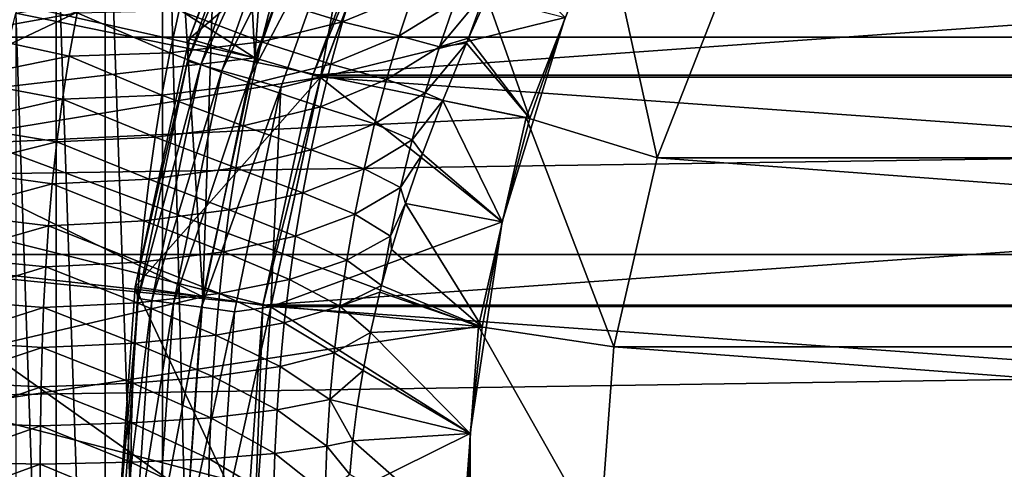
# Model space of a CAD drawing. Header units: metres. Extents: x -109 to 109, y -67 to 73.
# Tile 121 of 253: x -13.71 to -6.52, y 0.52 to 3.8. Entities that reach past the tile are written whole.
import ezdxf

# ---------------------------------------------------------------- set-up
doc = ezdxf.new("R2010")
doc.units = ezdxf.units.M
doc.layers.add('solid_508035_K244200000C76', color=7, linetype='CONTINUOUS')

msp = doc.modelspace()

# ---------------------------------------------------------------- linework, layer by layer
at = {"layer": 'solid_508035_K244200000C76'}
for points in [[(-10.206499, 12.321825, -31.5), (-15.774263, 2.678175, -31.5), (-10.915588, 4.984969, -31.5)], [(-15.774263, 2.678175, -38.5), (-15.774263, 2.678175, -31.5), (-10.206499, 12.321825, -31.5)], [(-15.774263, 2.678175, -38.5), (-10.206499, 12.321825, -31.5), (-10.206499, 12.321825, -38.5)], [(-15.774263, 2.678175, -38.5), (-10.206499, 12.321825, -38.5), (-15.34711, 4.523962, -38.5)], [(-11.656568, 8.227926, -56.5), (-12.190717, 7.413548, -56.5), (-11.993653, 3.521697, -56.5)], [(-11.656568, 8.227926, -56.5), (-11.993653, 3.521697, -56.5), (-11.370358, 5.192785, -56.5)], [(-12.190717, 7.413548, -56.5), (-12.668362, 6.564063, -56.5), (-12.372767, 1.778946, -56.5)], [(-12.190717, 7.413548, -56.5), (-12.372767, 1.778946, -56.5), (-11.993653, 3.521697, -56.5)], [(-12.668362, -6.564063, -56.5), (-12.668362, 6.564063, -56.5), (-13.086666, 5.684504, -56.5)], [(-12.668362, 6.564063, -56.5), (-12.5, 0, -56.5), (-12.372767, 1.778946, -56.5)], [(-12.668362, -6.564063, -56.5), (-12.5, 0, -56.5), (-12.668362, 6.564063, -56.5)], [(-13.086666, -5.684504, -56.5), (-13.086666, 5.684504, -56.5), (-13.444166, 4.777946, -56.5)], [(-13.086666, -5.684504, -56.5), (-12.668362, -6.564063, -56.5), (-13.086666, 5.684504, -56.5)], [(-10.915551, 4.985044, -28.5), (-12.473424, 3.662457, -28.5), (-11.825175, 5.400482, -28.5)], [(-11.825217, 5.400393, -23), (-11.825175, 5.400482, -28.5), (-12.473424, 3.662457, -28.5)], [(-12.47341, 3.662521, -23), (-11.825217, 5.400393, -23), (-12.473424, 3.662457, -28.5)], [(-11.892493, 5.165639, -22.74118), (-11.825217, 5.400393, -23), (-12.47341, 3.662521, -23)], [(54.161694, 5.188349, 10.263091), (-54.161694, 5.188349, 10.263091), (-54.161694, 3.674949, 10.897007)], [(54.161694, 3.674949, 10.897007), (54.161694, 5.188349, 10.263091), (-54.161694, 3.674949, 10.897007)], [(-11.993653, 3.521697, -53.5), (-14.92524, 4.181787, -53.5), (-14.605085, 5.19052, -53.5)], [(-11.370358, 5.192785, -53.5), (-11.993653, 3.521697, -53.5), (-14.605085, 5.19052, -53.5)], [(-11.993653, 3.521697, -56.5), (-11.993653, 3.521697, -53.5), (-11.370358, 5.192785, -53.5)], [(-11.370358, 5.192785, -56.5), (-11.993653, 3.521697, -56.5), (-11.370358, 5.192785, -53.5)], [(-12.485114, 3.498165, -22.74118), (-11.892493, 5.165639, -22.74118), (-12.47341, 3.662521, -23)], [(-11.800744, 5.125786, -22.499773), (-11.892493, 5.165639, -22.74118), (-12.485114, 3.498165, -22.74118)], [(-12.388792, 3.471177, -22.499773), (-11.800744, 5.125786, -22.499773), (-12.485114, 3.498165, -22.74118)], [(-11.654762, 5.062377, -22.292522), (-11.800744, 5.125786, -22.499773), (-12.388792, 3.471177, -22.499773)], [(-12.235537, 3.428236, -22.292522), (-11.654762, 5.062377, -22.292522), (-12.388792, 3.471177, -22.499773)], [(-11.464518, 4.979743, -22.133583), (-11.654762, 5.062377, -22.292522), (-12.235537, 3.428236, -22.292522)], [(-15.774263, 2.678175, -31.5), (-11.513919, 3.380772, -31.5), (-10.915588, 4.984969, -31.5)], [(-10.915551, 4.985044, -28.5), (-11.51394, 3.380698, -28.5), (-12.473424, 3.662457, -28.5)], [(-12.035811, 3.372276, -22.133583), (-11.464518, 4.979743, -22.133583), (-12.235537, 3.428236, -22.292522)], [(-11.242999, 4.883524, -22.033804), (-11.464518, 4.979743, -22.133583), (-12.035811, 3.372276, -22.133583)], [(-11.570046, 3.397272, -38.441498), (-10.968798, 5.009282, -38.441498), (-10.915624, 4.984891, -38.5)], [(-11.570034, 3.397323, -43.5), (-10.968798, 5.009282, -38.441498), (-11.570046, 3.397272, -38.441498)], [(-11.570046, 3.397272, -38.441498), (-10.915624, 4.984891, -38.5), (-11.513947, 3.380672, -38.5)], [(-10.968742, 5.009404, -43.5), (-10.968798, 5.009282, -38.441498), (-11.570034, 3.397323, -43.5)], [(10.968742, 5.009404, -43.5), (-10.968742, 5.009404, -43.5), (-11.570034, 3.397323, -43.5)], [(11.570034, 3.397323, -43.5), (10.968742, 5.009404, -43.5), (-11.570034, 3.397323, -43.5)], [(-10.916104, 4.983838, -22), (-11.514338, 3.379348, -22), (-9.727635, 3.817801, -22)], [(-11.242999, 4.883524, -22.033804), (-11.514338, 3.379348, -22), (-10.916104, 4.983838, -22)], [(-11.513947, 3.380672, -38.5), (-10.915624, 4.984891, -38.5), (11.513947, 3.380672, -38.5)], [(-11.513919, 3.380772, -31.5), (-11.51394, 3.380698, -28.5), (-10.915551, 4.985044, -28.5)], [(-10.915588, 4.984969, -31.5), (-11.513919, 3.380772, -31.5), (-10.915551, 4.985044, -28.5)], [(-10.915624, 4.984891, -38.5), (10.915624, 4.984891, -38.5), (11.513947, 3.380672, -38.5)], [(-11.803255, 3.307117, -22.033804), (-11.242999, 4.883524, -22.033804), (-12.035811, 3.372276, -22.133583)], [(-11.803255, 3.307117, -22.033804), (-11.514338, 3.379348, -22), (-11.242999, 4.883524, -22.033804)], [(-13.444166, -4.777946, -56.5), (-13.444166, 4.777946, -56.5), (-13.738832, 3.849535, -56.5)], [(-13.444166, -4.777946, -56.5), (-13.086666, -5.684504, -56.5), (-13.444166, 4.777946, -56.5)], [(-9.439854, 4.546121, -61.5), (-10.012003, 3.08834, -61.5), (-13.738832, 3.849535, -61.5)], [(-9.439867, 4.546089, -70.5), (-10.012017, 3.088287, -70.5), (-10.012003, 3.08834, -61.5)], [(-9.056448, 2.793539, -71.5), (-10.012017, 3.088287, -70.5), (-9.439867, 4.546089, -70.5)], [(-9.439867, 4.546089, -70.5), (-10.012003, 3.08834, -61.5), (-9.439854, 4.546121, -61.5)], [(-9.056448, 2.793539, -71.5), (-9.439867, 4.546089, -70.5), (-8.538902, 4.112203, -71.5)], [(-11.993653, 3.521697, -53.5), (-15.175836, 3.153413, -53.5), (-14.92524, 4.181787, -53.5)], [(-9.056448, 2.793539, -71.5), (-8.538902, 4.112203, -71.5), (9.056448, 2.79354, -71.5)], [(-8.538902, 4.112203, -71.5), (8.538902, 4.112204, -71.5), (9.056448, 2.79354, -71.5)], [(-13.291084, 3.851203, -13.077183), (-14.124767, 3.702073, -12.562581), (-14.067529, 4.039488, -12.315191)], [(-11.259274, 4.090569, -15.406343), (-11.352694, 3.784733, -15.683434), (-11.86743, 3.946559, -14.579011)], [(-11.259274, 4.090569, -15.406343), (-10.835831, 3.999025, -16.552931), (-11.352694, 3.784733, -15.683434)], [(-11.352694, 3.784733, -15.683434), (-10.835831, 3.999025, -16.552931), (-10.93894, 3.684145, -16.827942)], [(-10.53164, 3.9338, -17.752611), (-10.93894, 3.684145, -16.827942), (-10.835831, 3.999025, -16.552931)], [(-10.645266, 3.604118, -18.021788), (-10.306023, 4.012322, -18.883553), (-10.433324, 3.665834, -19.148626)], [(-10.53164, 3.9338, -17.752611), (-10.306023, 4.012322, -18.883553), (-10.645266, 3.604118, -18.021788)], [(-10.301003, 3.965675, -19.160524), (-10.433324, 3.665834, -19.148626), (-10.306023, 4.012322, -18.883553)], [(-9.985736, 3.080191, -19.5), (-10.433324, 3.665834, -19.148626), (-10.301003, 3.965675, -19.160524)], [(-9.727553, 3.81801, -19.5), (-9.985736, 3.080191, -19.5), (-10.301003, 3.965675, -19.160524)], [(-11.86743, 3.946559, -14.579011), (-11.946134, 3.640761, -14.84403), (-12.546685, 3.867874, -13.798753)], [(-11.352694, 3.784733, -15.683434), (-11.946134, 3.640761, -14.84403), (-11.86743, 3.946559, -14.579011)], [(-10.53164, 3.9338, -17.752611), (-10.645266, 3.604118, -18.021788), (-10.93894, 3.684145, -16.827942)], [(-13.291084, 3.851203, -13.077183), (-13.348902, 3.535444, -13.320247), (-14.124767, 3.702073, -12.562581)], [(-10.012003, 3.08834, -61.5), (-13.96955, 2.902764, -61.5), (-13.738832, 3.849535, -61.5)], [(-13.738832, -3.849535, -56.5), (-13.444166, -4.777946, -56.5), (-13.738832, 3.849535, -56.5)], [(-12.61355, 3.558668, -14.052518), (-13.348902, 3.535444, -13.320247), (-13.291084, 3.851203, -13.077183)], [(-12.546685, 3.867874, -13.798753), (-12.61355, 3.558668, -14.052518), (-13.291084, 3.851203, -13.077183)], [(-11.946134, 3.640761, -14.84403), (-12.61355, 3.558668, -14.052518), (-12.546685, 3.867874, -13.798753)], [(-11.514338, 3.379348, -22), (-10.187997, 2.325332, -22), (-9.727635, 3.817801, -22)], [(-9.727635, 3.817801, -22), (-10.187997, 2.325332, -22), (-9.985736, 3.080191, -19.5)], [(-9.727635, 3.817801, -22), (-9.985736, 3.080191, -19.5), (-9.727553, 3.81801, -19.5)], [(-11.352694, 3.784733, -15.683434), (-11.437872, 3.476069, -15.944633), (-11.946134, 3.640761, -14.84403)], [(-11.352694, 3.784733, -15.683434), (-10.93894, 3.684145, -16.827942), (-11.437872, 3.476069, -15.944633)], [(54.161694, 3.674949, 10.897007), (-54.161694, 3.674949, 10.897007), (-54.161694, 2.086737, 11.309091)], [(54.161694, 2.086737, 11.309091), (54.161694, 3.674949, 10.897007), (-54.161694, 2.086737, 11.309091)], [(-13.348902, 3.535444, -13.320247), (-14.172598, 3.367502, -12.793876), (-14.124767, 3.702073, -12.562581)], [(-11.437872, 3.476069, -15.944633), (-10.93894, 3.684145, -16.827942), (-11.033504, 3.364588, -17.085663)], [(-10.645266, 3.604118, -18.021788), (-11.033504, 3.364588, -17.085663), (-10.93894, 3.684145, -16.827942)], [(-12.867679, 1.850092, -23), (-12.47341, 3.662521, -23), (-12.867678, 1.850096, -28.5)], [(-12.485114, 3.498165, -22.74118), (-12.47341, 3.662521, -23), (-12.867679, 1.850092, -23)], [(-12.47341, 3.662521, -23), (-12.473424, 3.662457, -28.5), (-12.867678, 1.850096, -28.5)], [(-11.51394, 3.380698, -28.5), (-12.867678, 1.850096, -28.5), (-12.473424, 3.662457, -28.5)], [(-11.946134, 3.640761, -14.84403), (-12.016596, 3.333986, -15.093272), (-12.61355, 3.558668, -14.052518)], [(-11.437872, 3.476069, -15.944633), (-12.016596, 3.333986, -15.093272), (-11.946134, 3.640761, -14.84403)], [(-10.645266, 3.604118, -18.021788), (-10.749697, 3.26762, -18.272169), (-11.033504, 3.364588, -17.085663)], [(-10.448749, 3.629884, -19.147064), (-10.749697, 3.26762, -18.272169), (-10.645266, 3.604118, -18.021788)], [(-10.448749, 3.629884, -19.147064), (-10.621821, 3.210474, -19.126797), (-10.749697, 3.26762, -18.272169)], [(-10.448749, 3.629884, -19.147064), (-10.645266, 3.604118, -18.021788), (-10.433324, 3.665834, -19.148626)], [(-9.985736, 3.080191, -19.5), (-10.621821, 3.210474, -19.126797), (-10.448749, 3.629884, -19.147064)], [(-9.985736, 3.080191, -19.5), (-10.448749, 3.629884, -19.147064), (-10.433324, 3.665834, -19.148626)], [(-13.348902, 3.535444, -13.320247), (-13.398271, 3.221602, -13.547793), (-14.172598, 3.367502, -12.793876)], [(-12.672099, 3.250068, -14.290626), (-13.398271, 3.221602, -13.547793), (-13.348902, 3.535444, -13.320247)], [(-12.61355, 3.558668, -14.052518), (-12.672099, 3.250068, -14.290626), (-13.348902, 3.535444, -13.320247)], [(-12.016596, 3.333986, -15.093272), (-12.672099, 3.250068, -14.290626), (-12.61355, 3.558668, -14.052518)], [(-11.993653, 3.521697, -53.5), (-12.372767, 1.778946, -53.5), (-15.175836, 3.153413, -53.5)], [(-12.84516, 1.765527, -22.74118), (-12.485114, 3.498165, -22.74118), (-12.867679, 1.850092, -23)], [(-12.388792, 3.471177, -22.499773), (-12.485114, 3.498165, -22.74118), (-12.84516, 1.765527, -22.74118)], [(-12.74606, 1.751906, -22.499773), (-12.388792, 3.471177, -22.499773), (-12.84516, 1.765527, -22.74118)], [(-12.235537, 3.428236, -22.292522), (-12.388792, 3.471177, -22.499773), (-12.74606, 1.751906, -22.499773)], [(-12.372767, 1.778946, -56.5), (-12.372767, 1.778946, -53.5), (-11.993653, 3.521697, -53.5)], [(-11.993653, 3.521697, -56.5), (-12.372767, 1.778946, -56.5), (-11.993653, 3.521697, -53.5)], [(-11.437872, 3.476069, -15.944633), (-11.514795, 3.164964, -16.188808), (-12.016596, 3.333986, -15.093272)], [(-11.437872, 3.476069, -15.944633), (-11.033504, 3.364588, -17.085663), (-11.514795, 3.164964, -16.188808)], [(-15.774263, 2.678175, -31.5), (-11.877852, 1.707801, -31.5), (-11.513919, 3.380772, -31.5)], [(-11.51394, 3.380698, -28.5), (-11.877857, 1.707776, -28.5), (-12.867678, 1.850096, -28.5)], [(-12.588386, 1.730234, -22.292522), (-12.235537, 3.428236, -22.292522), (-12.74606, 1.751906, -22.499773)], [(-12.035811, 3.372276, -22.133583), (-12.235537, 3.428236, -22.292522), (-12.588386, 1.730234, -22.292522)], [(-11.570034, 3.397323, -43.5), (-11.935761, 1.716103, -38.441498), (-11.935762, 1.716109, -43.5)], [(11.570034, 3.397323, -43.5), (-11.570034, 3.397323, -43.5), (-11.935762, 1.716109, -43.5)], [(11.935762, 1.716109, -43.5), (11.570034, 3.397323, -43.5), (-11.935762, 1.716109, -43.5)], [(-11.570034, 3.397323, -43.5), (-11.570046, 3.397272, -38.441498), (-11.935761, 1.716103, -38.441498)], [(-11.935761, 1.716103, -38.441498), (-11.570046, 3.397272, -38.441498), (-11.513947, 3.380672, -38.5)], [(-11.935761, 1.716103, -38.441498), (-11.513947, 3.380672, -38.5), (-11.877864, 1.707728, -38.5)], [(-11.514338, 3.379348, -22), (-11.878071, 1.706255, -22), (-10.187997, 2.325332, -22)], [(-11.803255, 3.307117, -22.033804), (-11.878071, 1.706255, -22), (-11.514338, 3.379348, -22)], [(-11.877864, 1.707728, -38.5), (-11.513947, 3.380672, -38.5), (11.877864, 1.707728, -38.5)], [(-11.877852, 1.707801, -31.5), (-11.877857, 1.707776, -28.5), (-11.51394, 3.380698, -28.5)], [(-11.513919, 3.380772, -31.5), (-11.877852, 1.707801, -31.5), (-11.51394, 3.380698, -28.5)], [(-11.513947, 3.380672, -38.5), (11.513947, 3.380672, -38.5), (11.877864, 1.707728, -38.5)], [(-13.398271, 3.221602, -13.547793), (-14.211519, 3.036536, -13.008238), (-14.172598, 3.367502, -12.793876)], [(-12.016596, 3.333986, -15.093272), (-12.078964, 3.026707, -15.325709), (-12.672099, 3.250068, -14.290626)], [(-12.3829, 1.70199, -22.133583), (-12.035811, 3.372276, -22.133583), (-12.588386, 1.730234, -22.292522)], [(-11.803255, 3.307117, -22.033804), (-12.035811, 3.372276, -22.133583), (-12.3829, 1.70199, -22.133583)], [(-11.514795, 3.164964, -16.188808), (-12.078964, 3.026707, -15.325709), (-12.016596, 3.333986, -15.093272)], [(-11.514795, 3.164964, -16.188808), (-11.033504, 3.364588, -17.085663), (-11.119353, 3.040695, -17.324774)], [(-10.749697, 3.26762, -18.272169), (-11.119353, 3.040695, -17.324774), (-11.033504, 3.364588, -17.085663)], [(-12.672099, 3.250068, -14.290626), (-12.722622, 2.942625, -14.512142), (-13.398271, 3.221602, -13.547793)], [(-12.078964, 3.026707, -15.325709), (-12.722622, 2.942625, -14.512142), (-12.672099, 3.250068, -14.290626)], [(-12.143638, 1.669105, -22.033804), (-11.803255, 3.307117, -22.033804), (-12.3829, 1.70199, -22.133583)], [(-12.143638, 1.669105, -22.033804), (-11.878071, 1.706255, -22), (-11.803255, 3.307117, -22.033804)], [(-10.749697, 3.26762, -18.272169), (-10.844518, 2.924645, -18.502228), (-11.119353, 3.040695, -17.324774)], [(-10.621821, 3.210474, -19.126797), (-10.844518, 2.924645, -18.502228), (-10.749697, 3.26762, -18.272169)], [(-13.398271, 3.221602, -13.547793), (-13.4396, 2.910293, -13.758977), (-14.211519, 3.036536, -13.008238)], [(-12.722622, 2.942625, -14.512142), (-13.4396, 2.910293, -13.758977), (-13.398271, 3.221602, -13.547793)], [(-11.514795, 3.164964, -16.188808), (-11.583502, 2.851835, -16.414782), (-12.078964, 3.026707, -15.325709)], [(-11.514795, 3.164964, -16.188808), (-11.119353, 3.040695, -17.324774), (-11.583502, 2.851835, -16.414782)], [(-10.621821, 3.210474, -19.126797), (-10.768912, 2.821067, -19.106079), (-10.844518, 2.924645, -18.502228)], [(-10.18805, 2.325111, -19.5), (-10.768912, 2.821067, -19.106079), (-10.621821, 3.210474, -19.126797)], [(-9.985736, 3.080191, -19.5), (-10.18805, 2.325111, -19.5), (-10.621821, 3.210474, -19.126797)], [(-12.372767, 1.778946, -53.5), (-15.355646, 2.110504, -53.5), (-15.175836, 3.153413, -53.5)], [(-13.4396, 2.910293, -13.758977), (-14.242187, 2.709884, -13.204862), (-14.211519, 3.036536, -13.008238)], [(-10.012003, 3.08834, -61.5), (-10.360475, 1.561601, -61.5), (-13.96955, 2.902764, -61.5)], [(-12.078964, 3.026707, -15.325709), (-12.133463, 2.719408, -15.540293), (-12.722622, 2.942625, -14.512142)], [(-11.583502, 2.851835, -16.414782), (-12.133463, 2.719408, -15.540293), (-12.078964, 3.026707, -15.325709)], [(-11.583502, 2.851835, -16.414782), (-11.119353, 3.040695, -17.324774), (-11.196324, 2.712856, -17.543901)], [(-10.844518, 2.924645, -18.502228), (-11.196324, 2.712856, -17.543901), (-11.119353, 3.040695, -17.324774)], [(-10.012017, 3.088287, -70.5), (-10.360485, 1.56152, -70.5), (-10.360475, 1.561601, -61.5)], [(-9.371655, 1.412505, -71.5), (-10.360485, 1.56152, -70.5), (-10.012017, 3.088287, -70.5)], [(-10.012017, 3.088287, -70.5), (-10.360475, 1.561601, -61.5), (-10.012003, 3.08834, -61.5)], [(-10.187997, 2.325332, -22), (-10.18805, 2.325111, -19.5), (-9.985736, 3.080191, -19.5)], [(-9.371655, 1.412505, -71.5), (-10.012017, 3.088287, -70.5), (-9.056448, 2.793539, -71.5)], [(-13.4396, 2.910293, -13.758977), (-13.473411, 2.602105, -13.952991), (-14.242187, 2.709884, -13.204862)], [(-10.360475, 1.561601, -61.5), (-14.135049, 1.942879, -61.5), (-13.96955, 2.902764, -61.5)], [(-12.765502, 2.636878, -14.716145), (-13.473411, 2.602105, -13.952991), (-13.4396, 2.910293, -13.758977)], [(-12.722622, 2.942625, -14.512142), (-12.765502, 2.636878, -14.716145), (-13.4396, 2.910293, -13.758977)], [(-12.133463, 2.719408, -15.540293), (-12.765502, 2.636878, -14.716145), (-12.722622, 2.942625, -14.512142)], [(-10.844518, 2.924645, -18.502228), (-10.929338, 2.575529, -18.710428), (-11.196324, 2.712856, -17.543901)], [(-10.768912, 2.821067, -19.106079), (-10.929338, 2.575529, -18.710428), (-10.844518, 2.924645, -18.502228)], [(-11.583502, 2.851835, -16.414782), (-11.644063, 2.537103, -16.621363), (-12.133463, 2.719408, -15.540293)], [(-11.583502, 2.851835, -16.414782), (-11.196324, 2.712856, -17.543901), (-11.644063, 2.537103, -16.621363)], [(-10.768912, 2.821067, -19.106079), (-10.892762, 2.459471, -19.086056), (-10.929338, 2.575529, -18.710428)], [(-10.18805, 2.325111, -19.5), (-10.892762, 2.459471, -19.086056), (-10.768912, 2.821067, -19.106079)], [(-9.371655, 1.412505, -71.5), (-9.056448, 2.793539, -71.5), (9.371655, 1.412505, -71.5)], [(-9.056448, 2.793539, -71.5), (9.056448, 2.79354, -71.5), (9.371655, 1.412505, -71.5)], [(-15.774263, 2.678175, -31.5), (-11.877852, -1.707801, -31.5), (-12, 0, -31.5)], [(-15.774263, 2.678175, -31.5), (-12, 0, -31.5), (-11.877852, 1.707801, -31.5)], [(-10.206499, -12.321825, -31.5), (-11.877852, -1.707801, -31.5), (-15.774263, 2.678175, -31.5)], [(-10.206499, -12.321825, -31.5), (-15.774263, 2.678175, -31.5), (-15.774263, -2.678175, -31.5)], [(-13.473411, 2.602105, -13.952991), (-14.265368, 2.388175, -13.383021), (-14.242187, 2.709884, -13.204862)], [(-12.133463, 2.719408, -15.540293), (-12.180367, 2.412543, -15.735986), (-12.765502, 2.636878, -14.716145)], [(-11.644063, 2.537103, -16.621363), (-12.180367, 2.412543, -15.735986), (-12.133463, 2.719408, -15.540293)], [(-11.644063, 2.537103, -16.621363), (-11.196324, 2.712856, -17.543901), (-11.264298, 2.381425, -17.741673)], [(-10.929338, 2.575529, -18.710428), (-11.264298, 2.381425, -17.741673), (-11.196324, 2.712856, -17.543901)], [(-13.473411, 2.602105, -13.952991), (-13.500307, 2.297547, -14.129066), (-14.265368, 2.388175, -13.383021)], [(-12.801195, 2.333313, -14.901735), (-13.500307, 2.297547, -14.129066), (-13.473411, 2.602105, -13.952991)], [(-12.765502, 2.636878, -14.716145), (-12.801195, 2.333313, -14.901735), (-13.473411, 2.602105, -13.952991)], [(-12.180367, 2.412543, -15.735986), (-12.801195, 2.333313, -14.901735), (-12.765502, 2.636878, -14.716145)], [(-11.644063, 2.537103, -16.621363), (-11.696612, 2.221133, -16.80735), (-12.180367, 2.412543, -15.735986)], [(-11.644063, 2.537103, -16.621363), (-11.264298, 2.381425, -17.741673), (-11.696612, 2.221133, -16.80735)], [(-10.929338, 2.575529, -18.710428), (-11.003799, 2.220812, -18.895191), (-11.264298, 2.381425, -17.741673)], [(-10.892762, 2.459471, -19.086056), (-11.003799, 2.220812, -18.895191), (-10.929338, 2.575529, -18.710428)], [(-10.892762, 2.459471, -19.086056), (-10.995901, 2.123657, -19.067509), (-11.003799, 2.220812, -18.895191)], [(-10.33324, 1.557773, -19.5), (-10.995901, 2.123657, -19.067509), (-10.892762, 2.459471, -19.086056)], [(-10.18805, 2.325111, -19.5), (-10.33324, 1.557773, -19.5), (-10.892762, 2.459471, -19.086056)], [(-13.500307, 2.297547, -14.129066), (-14.281947, 2.071889, -13.542), (-14.265368, 2.388175, -13.383021)], [(-12.180367, 2.412543, -15.735986), (-12.220036, 2.106487, -15.911746), (-12.801195, 2.333313, -14.901735)], [(-11.696612, 2.221133, -16.80735), (-12.220036, 2.106487, -15.911746), (-12.180367, 2.412543, -15.735986)], [(-11.696612, 2.221133, -16.80735), (-11.264298, 2.381425, -17.741673), (-11.323227, 2.046883, -17.916677)], [(-11.003799, 2.220812, -18.895191), (-11.323227, 2.046883, -17.916677), (-11.264298, 2.381425, -17.741673)], [(-12.801195, 2.333313, -14.901735), (-12.830253, 2.032313, -15.068017), (-13.500307, 2.297547, -14.129066)], [(-12.220036, 2.106487, -15.911746), (-12.830253, 2.032313, -15.068017), (-12.801195, 2.333313, -14.901735)], [(-11.878071, 1.706255, -22), (-10.420776, 0.78096, -22), (-10.187997, 2.325332, -22)], [(-10.187997, 2.325332, -22), (-10.420776, 0.78096, -22), (-10.18805, 2.325111, -19.5)], [(-10.420776, 0.78096, -22), (-10.33324, 1.557773, -19.5), (-10.18805, 2.325111, -19.5)], [(-13.500307, 2.297547, -14.129066), (-13.521005, 1.997009, -14.286439), (-14.281947, 2.071889, -13.542)], [(-12.830253, 2.032313, -15.068017), (-13.521005, 1.997009, -14.286439), (-13.500307, 2.297547, -14.129066)], [(-11.696612, 2.221133, -16.80735), (-11.741383, 1.904339, -16.971535), (-12.220036, 2.106487, -15.911746)], [(-11.696612, 2.221133, -16.80735), (-11.323227, 2.046883, -17.916677), (-11.741383, 1.904339, -16.971535)], [(-11.003799, 2.220812, -18.895191), (-11.068117, 1.860013, -19.053524), (-11.323227, 2.046883, -17.916677)], [(-10.995901, 2.123657, -19.067509), (-11.068117, 1.860013, -19.053524), (-11.003799, 2.220812, -18.895191)], [(54.161694, 2.086737, 11.309091), (-54.161694, 2.086737, 11.309091), (-54.161694, 0.456046, 11.490954)], [(54.161694, 0.456046, 11.490954), (54.161694, 2.086737, 11.309091), (-54.161694, 0.456046, 11.490954)], [(-12.372767, 1.778946, -53.5), (-15.463867, 1.05768, -53.5), (-15.355646, 2.110504, -53.5)], [(-12.220036, 2.106487, -15.911746), (-12.252949, 1.801591, -16.066536), (-12.830253, 2.032313, -15.068017)], [(-11.741383, 1.904339, -16.971535), (-12.252949, 1.801591, -16.066536), (-12.220036, 2.106487, -15.911746)], [(-10.33324, 1.557773, -19.5), (-11.068117, 1.860013, -19.053524), (-10.995901, 2.123657, -19.067509)], [(-13.521005, 1.997009, -14.286439), (-14.29303, 1.761314, -13.681108), (-14.281947, 2.071889, -13.542)], [(-12.830253, 2.032313, -15.068017), (-12.853373, 1.734174, -15.214111), (-13.521005, 1.997009, -14.286439)], [(-12.252949, 1.801591, -16.066536), (-12.853373, 1.734174, -15.214111), (-12.830253, 2.032313, -15.068017)], [(-11.741383, 1.904339, -16.971535), (-11.323227, 2.046883, -17.916677), (-11.373052, 1.709711, -18.067549)], [(-11.068117, 1.860013, -19.053524), (-11.373052, 1.709711, -18.067549), (-11.323227, 2.046883, -17.916677)], [(-13.521005, 1.997009, -14.286439), (-13.536386, 1.700741, -14.424376), (-14.29303, 1.761314, -13.681108)], [(-10.360475, 1.561601, -61.5), (-14.234687, 0.973604, -61.5), (-14.135049, 1.942879, -61.5)], [(-12.853373, 1.734174, -15.214111), (-13.536386, 1.700741, -14.424376), (-13.521005, 1.997009, -14.286439)], [(-11.741383, 1.904339, -16.971535), (-11.778593, 1.587073, -17.112768), (-12.252949, 1.801591, -16.066536)], [(-11.741383, 1.904339, -16.971535), (-11.373052, 1.709711, -18.067549), (-11.778593, 1.587073, -17.112768)], [(-12, 0, -28.5), (-13, 0, -28.5), (-12.867678, 1.850096, -28.5)], [(-12.867679, 1.850092, -23), (-12.867678, 1.850096, -28.5), (-13, 0, -28.5)], [(-12.867679, 1.850092, -23), (-13, 0, -28.5), (-13, 0, -23)], [(-12.84516, 1.765527, -22.74118), (-12.867679, 1.850092, -23), (-13, 0, -23)], [(-11.877857, 1.707776, -28.5), (-12, 0, -28.5), (-12.867678, 1.850096, -28.5)], [(-12.252949, 1.801591, -16.066536), (-12.279569, 1.498101, -16.1994), (-12.853373, 1.734174, -15.214111)], [(-11.778593, 1.587073, -17.112768), (-12.279569, 1.498101, -16.1994), (-12.252949, 1.801591, -16.066536)], [(-11.068117, 1.860013, -19.053524), (-11.080614, 1.811107, -19.051023), (-11.373052, 1.709711, -18.067549)], [(-11.080614, 1.811107, -19.051023), (-11.149318, 1.517876, -19.036869), (-11.373052, 1.709711, -18.067549)], [(-10.33324, 1.557773, -19.5), (-11.149318, 1.517876, -19.036869), (-11.080614, 1.811107, -19.051023)], [(-10.33324, 1.557773, -19.5), (-11.080614, 1.811107, -19.051023), (-11.068117, 1.860013, -19.053524)], [(-12.372767, 1.778946, -53.5), (-12.5, 0, -53.5), (-15.463867, 1.05768, -53.5)], [(-13.536386, 1.700741, -14.424376), (-14.299715, 1.456525, -13.799798), (-14.29303, 1.761314, -13.681108)], [(-12.853373, 1.734174, -15.214111), (-12.871224, 1.439053, -15.339239), (-13.536386, 1.700741, -14.424376)], [(-12.84516, 1.765527, -22.74118), (-13, 0, -23), (-12.965926, 0, -22.74118)], [(-12.74606, 1.751906, -22.499773), (-12.84516, 1.765527, -22.74118), (-12.965926, 0, -22.74118)], [(-12.74606, 1.751906, -22.499773), (-12.965926, 0, -22.74118), (-12.865894, 0, -22.499773)], [(-12.279569, 1.498101, -16.1994), (-12.871224, 1.439053, -15.339239), (-12.853373, 1.734174, -15.214111)], [(-12.588386, 1.730234, -22.292522), (-12.74606, 1.751906, -22.499773), (-12.865894, 0, -22.499773)], [(-12.588386, 1.730234, -22.292522), (-12.865894, 0, -22.499773), (-12.706737, 0, -22.292522)], [(-12.3829, 1.70199, -22.133583), (-12.588386, 1.730234, -22.292522), (-12.706737, 0, -22.292522)], [(-12.5, 0, -56.5), (-12.5, 0, -53.5), (-12.372767, 1.778946, -53.5)], [(-12.372767, 1.778946, -56.5), (-12.5, 0, -56.5), (-12.372767, 1.778946, -53.5)], [(-13.536386, 1.700741, -14.424376), (-13.547289, 1.408825, -14.542261), (-14.299715, 1.456525, -13.799798)], [(-12.871224, 1.439053, -15.339239), (-13.547289, 1.408825, -14.542261), (-13.536386, 1.700741, -14.424376)], [(-12.3829, 1.70199, -22.133583), (-12.706737, 0, -22.292522), (-12.49932, 0, -22.133583)], [(-12.143638, 1.669105, -22.033804), (-12.3829, 1.70199, -22.133583), (-12.49932, 0, -22.133583)], [(-12.143638, 1.669105, -22.033804), (-12.49932, 0, -22.133583), (-12.257808, 0, -22.033804)], [(-12.257808, 0, -22.033804), (-12, 0, -22), (-11.878071, 1.706255, -22)], [(-12.143638, 1.669105, -22.033804), (-12.257808, 0, -22.033804), (-11.878071, 1.706255, -22)], [(-11.935762, 1.716109, -43.5), (-11.935761, 1.716103, -38.441498), (-12.0585, 0, -38.441498)], [(-11.935762, 1.716109, -43.5), (-12.0585, 0, -38.441498), (-12.0585, 0, -43.5)], [(11.935762, 1.716109, -43.5), (-11.935762, 1.716109, -43.5), (-12.0585, 0, -43.5)], [(12.0585, 0, -43.5), (11.935762, 1.716109, -43.5), (-12.0585, 0, -43.5)], [(-11.935761, 1.716103, -38.441498), (-12, 0, -38.5), (-12.0585, 0, -38.441498)], [(-11.935761, 1.716103, -38.441498), (-11.877864, 1.707728, -38.5), (-12, 0, -38.5)], [(-11.877852, 1.707801, -31.5), (-12, 0, -31.5), (-11.877857, 1.707776, -28.5)], [(-12, 0, -31.5), (-12, 0, -28.5), (-11.877857, 1.707776, -28.5)], [(-12, 0, -38.5), (-11.877864, 1.707728, -38.5), (12, 0, -38.5)], [(-11.878071, 1.706255, -22), (-12, 0, -22), (-10.420776, 0.78096, -22)], [(-11.877864, 1.707728, -38.5), (11.877864, 1.707728, -38.5), (12, 0, -38.5)], [(-11.778593, 1.587073, -17.112768), (-11.373052, 1.709711, -18.067549), (-11.413719, 1.370334, -18.192995)], [(-11.149318, 1.517876, -19.036869), (-11.413719, 1.370334, -18.192995), (-11.373052, 1.709711, -18.067549)], [(-11.778593, 1.587073, -17.112768), (-11.808466, 1.269586, -17.229977), (-12.279569, 1.498101, -16.1994)], [(-11.778593, 1.587073, -17.112768), (-11.413719, 1.370334, -18.192995), (-11.808466, 1.269586, -17.229977)], [(-10.360475, 1.561601, -61.5), (-10.4775, 0, -61.5), (-14.234687, 0.973604, -61.5)], [(-11.149318, 1.517876, -19.036869), (-11.204097, 1.24132, -19.025042), (-11.413719, 1.370334, -18.192995)], [(-10.420794, 0.780732, -19.5), (-11.204097, 1.24132, -19.025042), (-11.149318, 1.517876, -19.036869)], [(-10.33324, 1.557773, -19.5), (-10.420794, 0.780732, -19.5), (-11.149318, 1.517876, -19.036869)], [(-10.4775, 0, -70.5), (-10.4775, 0, -61.5), (-10.360475, 1.561601, -61.5)], [(-10.360485, 1.56152, -70.5), (-10.4775, 0, -70.5), (-10.360475, 1.561601, -61.5)], [(-9.4775, 0, -71.5), (-10.4775, 0, -70.5), (-10.360485, 1.56152, -70.5)], [(-10.420776, 0.78096, -22), (-10.420794, 0.780732, -19.5), (-10.33324, 1.557773, -19.5)], [(-9.371655, 1.412505, -71.5), (-9.4775, 0, -71.5), (-10.360485, 1.56152, -70.5)], [(-13.547289, 1.408825, -14.542261), (-14.303073, 1.157326, -13.897601), (-14.299715, 1.456525, -13.799798)], [(-12.871224, 1.439053, -15.339239), (-12.884484, 1.146915, -15.442689), (-13.547289, 1.408825, -14.542261)], [(-12.300361, 1.196116, -16.309456), (-12.884484, 1.146915, -15.442689), (-12.871224, 1.439053, -15.339239)], [(-12.279569, 1.498101, -16.1994), (-12.300361, 1.196116, -16.309456), (-12.871224, 1.439053, -15.339239)], [(-11.808466, 1.269586, -17.229977), (-12.300361, 1.196116, -16.309456), (-12.279569, 1.498101, -16.1994)], [(-13.547289, 1.408825, -14.542261), (-13.554568, 1.121114, -14.639534), (-14.303073, 1.157326, -13.897601)], [(-12.884484, 1.146915, -15.442689), (-13.554568, 1.121114, -14.639534), (-13.547289, 1.408825, -14.542261)], [(-11.808466, 1.269586, -17.229977), (-11.413719, 1.370334, -18.192995), (-11.445327, 1.029227, -18.291895)], [(-11.204097, 1.24132, -19.025042), (-11.445327, 1.029227, -18.291895), (-11.413719, 1.370334, -18.192995)], [(-9.371655, 1.412505, -71.5), (9.4775, 0, -71.5), (-9.4775, 0, -71.5)], [(-9.371655, 1.412505, -71.5), (9.371655, 1.412505, -71.5), (9.4775, 0, -71.5)], [(-11.808466, 1.269586, -17.229977), (-11.831366, 0.95206, -17.322212), (-12.300361, 1.196116, -16.309456)], [(-11.808466, 1.269586, -17.229977), (-11.445327, 1.029227, -18.291895), (-11.831366, 0.95206, -17.322212)], [(-11.204097, 1.24132, -19.025042), (-11.246633, 0.978752, -19.015522), (-11.445327, 1.029227, -18.291895)], [(-10.420794, 0.780732, -19.5), (-11.246633, 0.978752, -19.015522), (-11.204097, 1.24132, -19.025042)], [(-13.554568, 1.121114, -14.639534), (-14.304337, 0.86308, -13.974021), (-14.303073, 1.157326, -13.897601)], [(-12.300361, 1.196116, -16.309456), (-12.315926, 0.895561, -16.395903), (-12.884484, 1.146915, -15.442689)], [(-11.831366, 0.95206, -17.322212), (-12.315926, 0.895561, -16.395903), (-12.300361, 1.196116, -16.309456)], [(-13.554568, 1.121114, -14.639534), (-13.559197, 0.837127, -14.71565), (-14.304337, 0.86308, -13.974021)], [(-12.893957, 0.857464, -15.523791), (-13.559197, 0.837127, -14.71565), (-13.554568, 1.121114, -14.639534)], [(-12.884484, 1.146915, -15.442689), (-12.893957, 0.857464, -15.523791), (-13.554568, 1.121114, -14.639534)], [(-12.315926, 0.895561, -16.395903), (-12.893957, 0.857464, -15.523791), (-12.884484, 1.146915, -15.442689)], [(-12.5, 0, -53.5), (-15.5, 0, -53.5), (-15.463867, 1.05768, -53.5)], [(-11.831366, 0.95206, -17.322212), (-11.445327, 1.029227, -18.291895), (-11.46787, 0.686814, -18.363276)], [(-11.278331, 0.726963, -19.008251), (-11.46787, 0.686814, -18.363276), (-11.445327, 1.029227, -18.291895)], [(-11.246633, 0.978752, -19.015522), (-11.278331, 0.726963, -19.008251), (-11.445327, 1.029227, -18.291895)], [(-10.4775, 0, -61.5), (-14.267949, 0, -61.5), (-14.234687, 0.973604, -61.5)], [(-11.831366, 0.95206, -17.322212), (-11.847508, 0.634576, -17.388689), (-12.315926, 0.895561, -16.395903)], [(-11.831366, 0.95206, -17.322212), (-11.46787, 0.686814, -18.363276), (-11.847508, 0.634576, -17.388689)], [(-10.420794, 0.780732, -19.5), (-11.278331, 0.726963, -19.008251), (-11.246633, 0.978752, -19.015522)], [(-13.559197, 0.837127, -14.71565), (-14.304446, 0.572883, -14.028809), (-14.304337, 0.86308, -13.974021)], [(-12.315926, 0.895561, -16.395903), (-12.32667, 0.59622, -16.458124), (-12.893957, 0.857464, -15.523791)], [(-11.847508, 0.634576, -17.388689), (-12.32667, 0.59622, -16.458124), (-12.315926, 0.895561, -16.395903)], [(-13.559197, 0.837127, -14.71565), (-13.561882, 0.556187, -14.770288), (-14.304446, 0.572883, -14.028809)], [(-12.900215, 0.570232, -15.582088), (-13.561882, 0.556187, -14.770288), (-13.559197, 0.837127, -14.71565)], [(-12.893957, 0.857464, -15.523791), (-12.900215, 0.570232, -15.582088), (-13.559197, 0.837127, -14.71565)], [(-12.32667, 0.59622, -16.458124), (-12.900215, 0.570232, -15.582088), (-12.893957, 0.857464, -15.523791)], [(-12, 0, -22), (-10.420776, -0.78096, -22), (-10.420776, 0.78096, -22)], [(-11.278331, 0.726963, -19.008251), (-11.300369, 0.481855, -19.003111), (-11.46787, 0.686814, -18.363276)], [(-10.45, 0, -19.5), (-11.300369, 0.481855, -19.003111), (-11.278331, 0.726963, -19.008251)], [(-10.420794, 0.780732, -19.5), (-10.45, 0, -19.5), (-11.278331, 0.726963, -19.008251)], [(-10.420776, -0.78096, -22), (-10.45, 0, -19.5), (-10.420794, 0.780732, -19.5)], [(-10.420776, 0.78096, -22), (-10.420776, -0.78096, -22), (-10.420794, 0.780732, -19.5)], [(-11.847508, 0.634576, -17.388689), (-11.46787, 0.686814, -18.363276), (-11.481336, 0.343538, -18.406384)], [(-11.300369, 0.481855, -19.003111), (-11.481336, 0.343538, -18.406384), (-11.46787, 0.686814, -18.363276)], [(-12.32667, 0.59622, -16.458124), (-12.332914, 0.2978, -16.495657), (-12.900215, 0.570232, -15.582088)], [(-11.857059, 0.317184, -17.428814), (-12.332914, 0.2978, -16.495657), (-12.32667, 0.59622, -16.458124)], [(-11.847508, 0.634576, -17.388689), (-11.857059, 0.317184, -17.428814), (-12.32667, 0.59622, -16.458124)], [(-11.847508, 0.634576, -17.388689), (-11.481336, 0.343538, -18.406384), (-11.857059, 0.317184, -17.428814)], [(-13.561882, 0.556187, -14.770288), (-14.304118, 0.28562, -14.06181), (-14.304446, 0.572883, -14.028809)], [(-13.561882, 0.556187, -14.770288), (-13.563186, 0.277461, -14.803208), (-14.304118, 0.28562, -14.06181)], [(-12.903709, 0.28463, -15.617234), (-13.563186, 0.277461, -14.803208), (-13.561882, 0.556187, -14.770288)], [(-12.900215, 0.570232, -15.582088), (-12.903709, 0.28463, -15.617234), (-13.561882, 0.556187, -14.770288)], [(-12.332914, 0.2978, -16.495657), (-12.903709, 0.28463, -15.617234), (-12.900215, 0.570232, -15.582088)]]:
    msp.add_3dface(points, dxfattribs=at)

doc.saveas('drawing.dxf')
